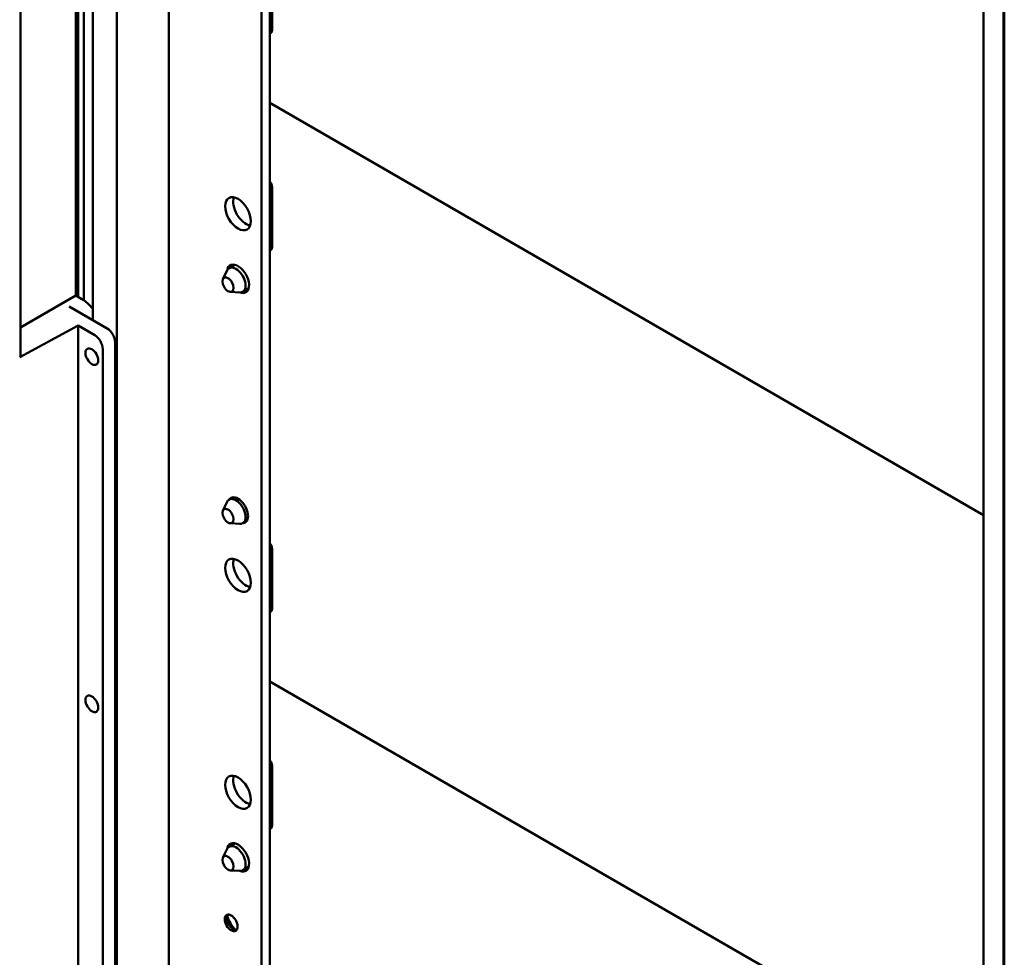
# Model space of a CAD drawing. Header units: millimetres. Extents: x 0 to 7913, y -180 to 2523.
# Tile 45 of 59: x 3005 to 3179, y 657 to 823. Entities that reach past the tile are written whole.
import ezdxf

# ---------------------------------------------------------------- set-up
doc = ezdxf.new("R2010")
doc.units = ezdxf.units.MM
doc.header["$LTSCALE"] = 3
doc.layers.add('Sichtbar (ISO)', color=7, linetype='Continuous', lineweight=50)

msp = doc.modelspace()

# ---------------------------------------------------------------- linework, layer by layer
at = {"layer": 'Sichtbar (ISO)'}
for p, q in [((3022.484, 607.416), (3022.484, 1392.886)), ((3031.676, 1389.497), (3031.676, 609.457)), ((3048.046, 612.131), (3048.046, 1380.046)), ((3049.46, 612.948), (3049.46, 1379.23)), ((3015.271, 1225.779), (3015.271, 774.063)), ((3015.696, 1225.994), (3015.696, 773.818)), ((3016.686, 1225.422), (3016.686, 773.228)), ((3018.241, 769.736), (3018.241, 1224.524)), ((3005.524, 763.418), (3005.524, 1220.531)), ((3175.397, 1030.194), (3175.397, 571.673)), ((3178.871, 1027.912), (3178.871, 570.694)), ((3179.042, 569.569), (3179.042, 1027.806)), ((3049.884, 820.874), (3049.884, 831.458)), ((3049.46, 820.283), (3049.674, 820.406)), ((3049.46, 808.057), (3175.397, 735.347)), ((3049.884, 782.601), (3049.884, 793.184)), ((3049.46, 782.01), (3049.674, 782.133)), ((3041.204, 776.994), (3041.974, 778.518)), ((3043.345, 779.489), (3042.32, 778.897)), ((3042.513, 774.725), (3044.219, 774.63)), ((3045.745, 775.332), (3044.72, 774.74)), ((3015.271, 774.063), (3005.524, 768.436)), ((3015.271, 774.063), (3016.332, 773.451)), ((3020.786, 768.267), (3014.089, 772.133)), ((3015.684, 768.763), (3005.365, 763.207)), ((3015.684, 768.763), (3015.684, 650.119)), ((3015.684, 768.763), (3018.591, 767.085)), ((3020.006, 764.635), (3020.006, 635.854)), ((3022.201, 765.817), (3022.201, 637.036)), ((3043.024, 738.479), (3042.32, 738.072)), ((3041.204, 736.169), (3041.974, 737.693)), ((3042.513, 733.9), (3044.219, 733.805)), ((3045.424, 734.322), (3044.72, 733.916)), ((3049.884, 718.812), (3049.884, 729.396)), ((3049.46, 718.221), (3049.674, 718.344)), ((3049.46, 705.995), (3175.397, 633.285)), ((3049.884, 680.539), (3049.884, 691.122)), ((3049.46, 679.948), (3049.674, 680.071)), ((3043.345, 677.427), (3042.32, 676.835)), ((3041.204, 674.931), (3041.974, 676.456)), ((3042.513, 672.663), (3044.219, 672.568)), ((3045.745, 673.27), (3044.72, 672.678))]:
    msp.add_line(p, q, dxfattribs=at)
for centre, major_axis, ratio, start_param, end_param in [((3049.177, 821.267), (0.497, -0.86), 0.5773503, 0, 0.7959859), ((3049.177, 793.608), (-0.497, 0.86), 0.5773503, 3.9081777, 5.0833925), ((3045.288, 789.321), (1.6, -2.771), 0.5773503, 3.5993548, 5.8254232), ((3049.177, 782.994), (0.497, -0.86), 0.5773503, 0, 0.798532), ((3043.874, 777.023), (1.375, -2.382), 0.5773503, 5.6513143, 10.056649), ((3043.52, 776.819), (1.2, -2.078), 0.5773503, 5.9218182, 9.7861451), ((3016.33, 768.959), (2.749, -4.764), 0.5775898, 2.2653179, 2.3563839), ((3016.332, 768.96), (2.75, -4.763), 0.5773503, 1.8430012, 2.2650869), ((3020.786, 766.634), (1.001, -1.732), 0.5773501, 0.7847888, 2.3555851), ((3018.591, 765.452), (-1.001, 1.732), 0.5773501, 3.9263815, 5.4971778), ((3005.024, 763.418), (0.5, 0), 0.5773503, 5.4628806, 6.2831853), ((3043.52, 735.994), (1.2, -2.078), 0.5773503, 5.9218182, 9.7861451), ((3043.874, 736.198), (1.25, -2.165), 0.5773503, 5.9993912, 9.7085721), ((3049.177, 729.819), (-0.497, 0.86), 0.5773503, 3.9081614, 5.0833925), ((3045.288, 725.533), (1.6, -2.771), 0.5773503, 3.5993548, 5.8254232), ((3049.177, 719.205), (0.497, -0.86), 0.5773503, 0, 0.7959859), ((3049.177, 691.546), (-0.497, 0.86), 0.5773503, 3.9081777, 5.0833925), ((3045.288, 687.259), (1.6, -2.771), 0.5773503, 3.5993548, 5.8254232), ((3049.177, 680.931), (0.497, -0.86), 0.5773503, 0, 0.798532), ((3043.874, 674.961), (1.375, -2.382), 0.5773503, 5.6513143, 10.056649), ((3043.52, 674.757), (1.2, -2.078), 0.5773503, 5.9218182, 9.7861451), ((3043.025, 663.612), (0.8, -1.386), 0.5773503, 3.3644025, 6.0603755), ((3044.086, 664.224), (-1.55, 2.685), 0.5773503, 1.072046, 2.0695467)]:
    msp.add_ellipse(centre, major_axis=major_axis, ratio=ratio, start_param=start_param, end_param=end_param, dxfattribs=at)
for centre, major_axis in [((3043.874, 788.505), (-1.6, 2.771)), ((3042.106, 776.002), (0.7, -1.212)), ((3018.1, 763.285), (-0.8, 1.386)), ((3042.106, 735.177), (0.7, -1.212)), ((3043.874, 724.716), (-1.6, 2.771)), ((3018.1, 702.048), (-0.8, 1.386)), ((3043.874, 686.443), (-1.6, 2.771)), ((3042.106, 673.94), (0.7, -1.212)), ((3042.672, 663.407), (-0.8, 1.386))]:
    msp.add_ellipse(centre, major_axis=major_axis, ratio=0.5773503, dxfattribs=at)
for points, knots in [([(3049.46, 820.544), (3049.479, 820.559), (3049.609, 820.657), (3049.73, 820.752), (3049.83, 820.831)], [0.60980729, 0.60980729, 0.60980729, 0.60980729, 0.66666667, 1, 1, 1, 1]), ([(3049.839, 793.177), (3049.739, 793.146), (3049.615, 793.104), (3049.482, 793.058), (3049.46, 793.05)], [0, 0, 0, 0, 0.33333333, 0.39909272, 0.39909272, 0.39909272, 0.39909272]), ([(3049.46, 782.43), (3049.492, 782.442), (3049.64, 782.498), (3049.777, 782.559), (3049.881, 782.602)], [0.57579579, 0.57579579, 0.57579579, 0.57579579, 0.66666667, 0.99896255, 0.99896255, 0.99896255, 0.99896255]), ([(3049.83, 729.383), (3049.73, 729.352), (3049.609, 729.311), (3049.479, 729.267), (3049.46, 729.26)], [0, 0, 0, 0, 0.33333333, 0.39018423, 0.39018423, 0.39018423, 0.39018423]), ([(3049.46, 718.482), (3049.479, 718.497), (3049.609, 718.595), (3049.73, 718.69), (3049.83, 718.769)], [0.60980729, 0.60980729, 0.60980729, 0.60980729, 0.66666667, 1, 1, 1, 1]), ([(3049.839, 691.115), (3049.739, 691.084), (3049.615, 691.042), (3049.482, 690.996), (3049.46, 690.988)], [0, 0, 0, 0, 0.33333333, 0.39909272, 0.39909272, 0.39909272, 0.39909272]), ([(3049.46, 680.368), (3049.492, 680.38), (3049.64, 680.436), (3049.777, 680.497), (3049.881, 680.539)], [0.57579579, 0.57579579, 0.57579579, 0.57579579, 0.66666667, 0.99896255, 0.99896255, 0.99896255, 0.99896255])]:
    msp.add_open_spline(points, degree=3, knots=knots, dxfattribs=at)

doc.saveas('drawing.dxf')
